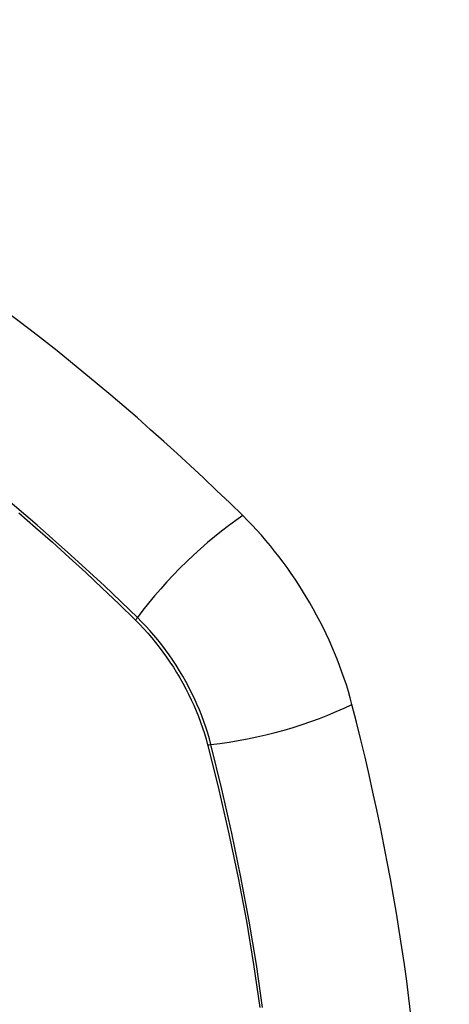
# Model space of a CAD drawing. Header units: inches. Extents: x 12 to 265, y 22 to 126.
# Tile 82 of 110: x 227.322 to 227.625, y 117.092 to 117.787. Entities that reach past the tile are written whole.
import ezdxf

# ---------------------------------------------------------------- set-up
doc = ezdxf.new("R2010")
doc.units = ezdxf.units.IN
doc.header["$MEASUREMENT"] = 0
doc.layers.add('Visible Edges(ANSI)', color=7, linetype='Continuous', lineweight=25)
doc.layers.add('Visible Tangent Edges(ANSI)', color=7, linetype='Continuous', lineweight=25)

msp = doc.modelspace()

# ---------------------------------------------------------------- linework, layer by layer
at = {"layer": 'Visible Edges(ANSI)'}
for centre, major_axis, start_param, end_param in [((227.17609, 116.61035), (-0.64961, 1.12515), 5.161526, 5.834048), ((227.43788, 117.32404), (0.08858, -0.15343), 1.121659, 2.019933), ((226.68891, 117.45417), (-0.64961, 1.12515), 3.59073, 4.263252)]:
    msp.add_ellipse(centre, major_axis=major_axis, ratio=0.57735, start_param=start_param, end_param=end_param, dxfattribs=at)
at = {"layer": 'Visible Tangent Edges(ANSI)'}
for p, q in [((227.40335, 117.36321), (227.40368, 117.36288)), ((227.45442, 117.27501), (227.45454, 117.27455))]:
    msp.add_line(p, q, dxfattribs=at)
at = {"layer": 'Visible Tangent Edges(ANSI)', "flags": 128}
for points in [[(227.40493, 117.36481), (227.38164, 117.38717), (227.3581, 117.40894), (227.33434, 117.43008), (227.31037, 117.45058)], [(227.32124, 117.43876), (227.33313, 117.42843), (227.34498, 117.41794), (227.35678, 117.40729), (227.36851, 117.39649), (227.38018, 117.38555), (227.39174, 117.37451), (227.40335, 117.36321)], [(227.40368, 117.36288), (227.40658, 117.35995), (227.40943, 117.35692), (227.41223, 117.3538), (227.41499, 117.35059), (227.41769, 117.34729), (227.42033, 117.34392), (227.42291, 117.34047), (227.42543, 117.33695), (227.42788, 117.33336), (227.43025, 117.32971), (227.43255, 117.32601), (227.43478, 117.32225), (227.43692, 117.31845), (227.43898, 117.3146), (227.44095, 117.31072), (227.44283, 117.3068), (227.44463, 117.30286), (227.44632, 117.2989), (227.44793, 117.29493), (227.44943, 117.29094), (227.45083, 117.28695), (227.45213, 117.28296), (227.45333, 117.27898), (227.45442, 117.27501)], [(227.45672, 117.27512), (227.45564, 117.27918), (227.45445, 117.28325), (227.45315, 117.28732), (227.45174, 117.2914), (227.45023, 117.29548), (227.44861, 117.29955), (227.44688, 117.3036), (227.44506, 117.30764), (227.44315, 117.31164), (227.44113, 117.31561), (227.43903, 117.31955), (227.43684, 117.32344), (227.43457, 117.32729), (227.43221, 117.33107), (227.42977, 117.3348), (227.42726, 117.33846), (227.42468, 117.34206), (227.42203, 117.34557), (227.41932, 117.34901), (227.41654, 117.35236), (227.41372, 117.35562), (227.41083, 117.35879), (227.4079, 117.36185), (227.40493, 117.36481)], [(227.45454, 117.27455), (227.46231, 117.24329), (227.46943, 117.21217), (227.4759, 117.1812), (227.4817, 117.15041), (227.48684, 117.11982), (227.49131, 117.08947)], [(227.49316, 117.08952), (227.48875, 117.11995), (227.48366, 117.15062), (227.47791, 117.18149), (227.4715, 117.21255), (227.46443, 117.24377), (227.45672, 117.27512)]]:
    msp.add_lwpolyline(points, dxfattribs=at)
at = {"layer": 'Visible Tangent Edges(ANSI)'}
for centre, major_axis, ratio, start_param, end_param in [((227.07035, 117.11185), (-0.17318, 0.29996), 0.57735, 5.05527, 10.652693), ((227.46346, 117.36899), (-0.08271, -0.08432), 0.354513, 4.18549, 5.093849), ((227.40981, 117.36516), (-0.00686, -0.00706), 0.356312, 5.09202, 5.355727), ((227.4896, 117.32372), (-0.11437, -0.02947), 0.354513, 1.189336, 2.097696), ((227.45946, 117.27917), (-0.00954, -0.00241), 0.356312, 0.927458, 1.191165)]:
    msp.add_ellipse(centre, major_axis=major_axis, ratio=ratio, start_param=start_param, end_param=end_param, dxfattribs=at)
msp.add_ellipse((227.07094, 117.11219), major_axis=(0.17111, -0.29637), ratio=0.57735, dxfattribs=at)

doc.saveas('drawing.dxf')
